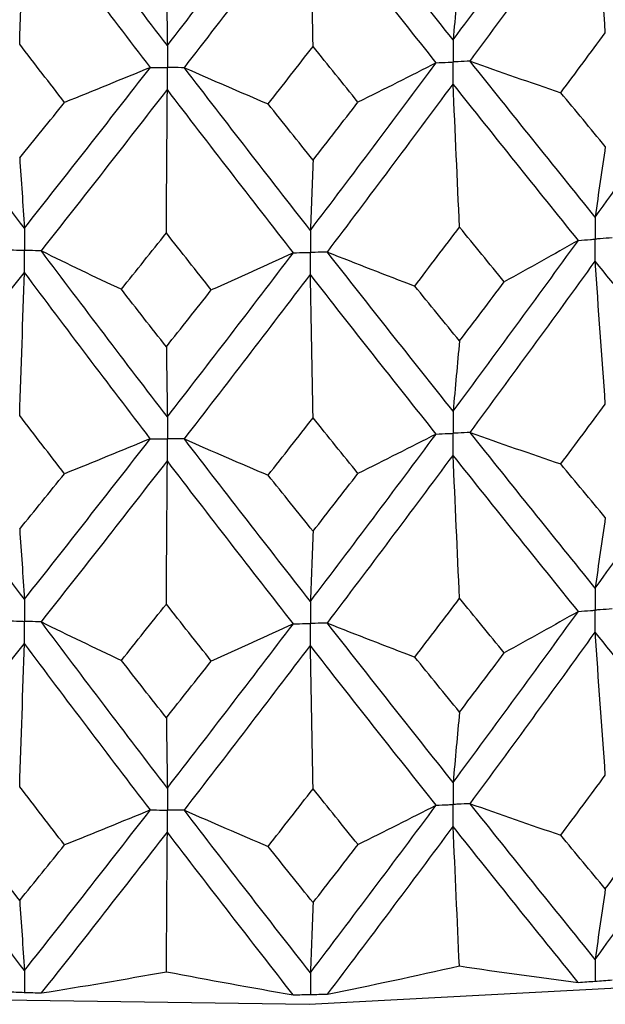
# Paper-space layout '_Trimetric' of a CAD drawing. Header units: millimetres. Extents: x -25 to 160, y -13 to 387.
# Tile 5 of 58: x -1.32 to 2.81, y 2.11 to 9.05. Entities that reach past the tile are written whole.
import ezdxf

# ---------------------------------------------------------------- set-up
doc = ezdxf.new("R2010")
doc.units = ezdxf.units.MM

psp = doc.layouts.new('_Trimetric')

# ---------------------------------------------------------------- linework, layer by layer
at = {"color": 7, "linetype": 'Continuous', "lineweight": 25}
for p, q in [((2.7361, 2.2739), (2.739, 2.2741)), ((-1.2854, 2.1954), (-1.2825, 2.1953)), ((0.7293, 2.1804), (0.7323, 2.1804))]:
    psp.add_line(p, q, dxfattribs=at)
at = {"color": 7, "linetype": 'Continuous', "lineweight": 25, "flags": 128}
psp.add_lwpolyline([(-8.8896, 3.2381), (-6.6147, 2.7147), (-4.2266, 2.3487), (-1.7661, 2.1464), (0.7246, 2.1112), (3.2028, 2.2438), (5.6263, 2.5419), (7.9535, 3.0003), (10.1446, 3.6112), (12.1622, 4.3643), (13.9716, 5.2465), (15.2261, 6.0199)], dxfattribs=at)
at = {"color": 7, "linetype": 'Continuous', "lineweight": 25}
for points in [[(1.738, 8.904), (2.033, 9.3019), (2.327, 9.7021), (2.6202, 10.1063)], [(-0.2755, 8.8645), (-0.5716, 9.2508), (-0.8674, 9.6394), (-1.1628, 10.0322)], [(-0.2755, 8.8645), (0.0206, 9.2465), (0.3166, 9.6307), (0.6124, 10.0191)], [(1.738, 8.904), (1.443, 9.2743), (1.1478, 9.647), (0.8521, 10.0238)], [(1.8573, 8.7543), (2.1521, 9.1532), (2.446, 9.5545), (2.739, 9.9596)], [(2.8101, 8.9541), (2.7859, 9.2893), (2.7622, 9.6245), (2.739, 9.9596)], [(3.6148, 8.8844), (3.3239, 9.2399), (3.032, 9.5978), (2.739, 9.9596)], [(-2.1669, 8.771), (-1.8726, 9.1381), (-1.5778, 9.5075), (-1.2825, 9.8807)], [(-1.3158, 8.8732), (-1.3045, 9.2091), (-1.2934, 9.545), (-1.2825, 9.8807)], [(-0.3953, 8.7101), (-0.6915, 9.0974), (-0.9872, 9.4871), (-1.2825, 9.8807)], [(-0.1556, 8.7084), (0.1405, 9.0913), (0.4365, 9.4767), (0.7323, 9.8659)], [(0.7513, 8.858), (0.7448, 9.194), (0.7385, 9.53), (0.7323, 9.8659)], [(1.6186, 8.7431), (1.3235, 9.1145), (1.028, 9.4882), (0.7323, 9.8659)], [(1.7831, 9.3988), (1.7678, 9.2372), (1.7527, 9.0723), (1.738, 8.904)], [(-0.2826, 9.3583), (-0.2802, 9.1971), (-0.2778, 9.0325), (-0.2755, 8.8645)], [(2.4963, 8.5321), (2.601, 8.6724), (2.7056, 8.8131), (2.8101, 8.9541)], [(2.739, 7.6563), (3.032, 8.0623), (3.3241, 8.4718), (3.6148, 8.8844)], [(-0.9996, 8.4636), (-1.1051, 8.5998), (-1.2105, 8.7363), (-1.3158, 8.8732)], [(0.4347, 8.453), (0.5403, 8.5877), (0.6458, 8.7227), (0.7513, 8.858)], [(1.0677, 8.4654), (0.9622, 8.5959), (0.8567, 8.7268), (0.7513, 8.858)], [(-1.2825, 7.5774), (-1.5779, 7.9719), (-1.8728, 8.37), (-2.1669, 8.771)], [(0.7323, 7.5626), (1.0281, 7.9527), (1.3237, 8.3464), (1.6186, 8.7431)], [(1.6186, 8.7431), (1.4365, 8.6498), (1.2528, 8.5572), (1.0677, 8.4654)], [(1.8573, 8.7543), (2.0691, 8.6793), (2.2821, 8.6053), (2.4963, 8.5321)], [(2.739, 7.6563), (2.446, 8.0189), (2.1519, 8.3851), (1.8573, 8.7543)], [(-1.2825, 7.5774), (-0.9871, 7.9516), (-0.6912, 8.3293), (-0.3953, 8.7101)], [(-0.3953, 8.7101), (-0.5954, 8.6271), (-0.7968, 8.5449), (-0.9996, 8.4636)], [(-0.1556, 8.7084), (0.0397, 8.6224), (0.2365, 8.5373), (0.4347, 8.453)], [(0.7323, 7.5626), (0.4364, 7.9411), (0.1403, 8.3232), (-0.1556, 8.7084)], [(-1.1629, 7.418), (-0.8674, 7.793), (-0.5714, 8.1718), (-0.2755, 8.5536)], [(-0.2826, 7.5444), (-0.2802, 7.8809), (-0.2778, 8.2173), (-0.2755, 8.5536)], [(0.6125, 7.4049), (0.3166, 7.7843), (0.0204, 8.1674), (-0.2755, 8.5536)], [(0.852, 7.4096), (1.1477, 7.8006), (1.4432, 8.1953), (1.738, 8.593)], [(1.7831, 7.5849), (1.7678, 7.921), (1.7527, 8.2571), (1.738, 8.593)], [(2.6203, 7.4921), (2.327, 7.8557), (2.0328, 8.2228), (1.738, 8.593)], [(2.8101, 8.1534), (2.7056, 8.2792), (2.601, 8.4055), (2.4963, 8.5321)], [(-1.3158, 8.0725), (-1.2104, 8.2024), (-1.105, 8.3328), (-0.9996, 8.4636)], [(0.7513, 8.0573), (0.8568, 8.1929), (0.9622, 8.329), (1.0677, 8.4654)], [(0.7513, 8.0573), (0.6458, 8.1888), (0.5402, 8.3207), (0.4347, 8.453)], [(2.8101, 8.1534), (2.7859, 7.991), (2.7622, 7.8253), (2.739, 7.6563)], [(-1.3158, 8.0725), (-1.3045, 7.9108), (-1.2934, 7.7457), (-1.2825, 7.5774)], [(0.7513, 8.0573), (0.7448, 7.8957), (0.7385, 7.7308), (0.7323, 7.5626)], [(1.4674, 7.1706), (1.5727, 7.3083), (1.6779, 7.4464), (1.7831, 7.5849)], [(2.0984, 7.2), (1.9934, 7.3279), (1.8883, 7.4562), (1.7831, 7.5849)], [(-0.5994, 7.1472), (-0.4938, 7.2791), (-0.3882, 7.4116), (-0.2826, 7.5444)], [(0.0342, 7.1425), (-0.0714, 7.276), (-0.177, 7.41), (-0.2826, 7.5444)], [(1.738, 6.2885), (2.0327, 6.6856), (2.3269, 7.087), (2.6203, 7.4921)], [(2.6203, 7.4921), (2.448, 7.394), (2.274, 7.2966), (2.0984, 7.2)], [(-1.1629, 7.418), (-0.9766, 7.3269), (-0.7887, 7.2366), (-0.5994, 7.1472)], [(-0.2755, 6.2491), (-0.5713, 6.6346), (-0.8673, 7.0244), (-1.1629, 7.418)], [(-0.2755, 6.2491), (0.0203, 6.6302), (0.3165, 7.0157), (0.6125, 7.4049)], [(0.6125, 7.4049), (0.4212, 7.3166), (0.2284, 7.2291), (0.0342, 7.1425)], [(0.852, 7.4096), (1.0558, 7.329), (1.2609, 7.2493), (1.4674, 7.1706)], [(1.738, 6.2885), (1.4433, 6.6581), (1.1478, 7.032), (0.852, 7.4096)], [(1.8574, 6.139), (2.1519, 6.5369), (2.4459, 6.9392), (2.739, 7.3452)], [(2.8101, 6.3387), (2.7859, 6.6743), (2.7622, 7.0098), (2.739, 7.3452)], [(3.6147, 6.2691), (3.3242, 6.6237), (3.0321, 6.9826), (2.739, 7.3452)], [(-2.1669, 6.1557), (-1.8729, 6.5218), (-1.578, 6.8922), (-1.2825, 7.2664)], [(-1.3158, 6.2578), (-1.3045, 6.5941), (-1.2934, 6.9303), (-1.2825, 7.2664)], [(-0.3954, 6.0948), (-0.6912, 6.4812), (-0.987, 6.8719), (-1.2825, 7.2664)], [(-0.1556, 6.0931), (0.1402, 6.475), (0.4363, 6.8614), (0.7323, 7.2515)], [(0.7513, 6.2426), (0.7448, 6.579), (0.7385, 6.9153), (0.7323, 7.2515)], [(1.6185, 6.1278), (1.3238, 6.4982), (1.0282, 6.873), (0.7323, 7.2515)], [(-0.2826, 6.7429), (-0.3882, 6.8771), (-0.4938, 7.0119), (-0.5994, 7.1472)], [(1.7831, 6.7834), (1.678, 6.9119), (1.5727, 7.041), (1.4674, 7.1706)], [(1.7831, 6.7834), (1.8883, 6.9218), (1.9934, 7.0607), (2.0984, 7.2)], [(-0.2826, 6.7429), (-0.1771, 6.8756), (-0.0714, 7.0088), (0.0342, 7.1425)], [(-0.2826, 6.7429), (-0.2802, 6.5815), (-0.2778, 6.4169), (-0.2755, 6.2491)], [(1.7831, 6.7834), (1.7678, 6.6217), (1.7528, 6.4567), (1.738, 6.2885)], [(2.4966, 5.917), (2.6012, 6.0571), (2.7057, 6.1976), (2.8101, 6.3387)], [(-1, 5.8484), (-1.1053, 5.9844), (-1.2105, 6.1209), (-1.3158, 6.2578)], [(0.435, 5.8379), (0.5404, 5.9723), (0.6459, 6.1072), (0.7513, 6.2426)], [(1.0673, 5.8503), (0.962, 5.9805), (0.8567, 6.1113), (0.7513, 6.2426)], [(2.739, 5.0428), (3.0321, 5.4487), (3.3241, 5.8573), (3.6147, 6.2691)], [(-1.2825, 4.964), (-1.578, 5.3583), (-1.8728, 5.7554), (-2.1669, 6.1557)], [(0.7323, 4.9491), (1.0282, 5.3391), (1.3237, 5.7318), (1.6185, 6.1278)], [(1.6185, 6.1278), (1.4363, 6.0345), (1.2526, 5.942), (1.0673, 5.8503)], [(1.8574, 6.139), (2.0692, 6.064), (2.2823, 5.99), (2.4966, 5.917)], [(2.739, 5.0428), (2.4458, 5.4053), (2.1519, 5.7705), (1.8574, 6.139)], [(-1.2825, 4.964), (-0.987, 5.338), (-0.6912, 5.7148), (-0.3954, 6.0948)], [(-0.3954, 6.0948), (-0.5955, 6.0118), (-0.7971, 5.9297), (-1, 5.8484)], [(-0.1556, 6.0931), (0.0399, 6.0071), (0.2368, 5.9221), (0.435, 5.8379)], [(0.7323, 4.9491), (0.4363, 5.3275), (0.1403, 5.7086), (-0.1556, 6.0931)], [(0.852, 4.7961), (1.1479, 5.1872), (1.4433, 5.5811), (1.738, 5.9779)], [(1.7831, 4.9708), (1.7678, 5.3066), (1.7527, 5.6423), (1.738, 5.9779)], [(2.6203, 4.8787), (2.3269, 5.2422), (2.0327, 5.6086), (1.738, 5.9779)], [(-1.1629, 4.8045), (-0.8672, 5.1796), (-0.5713, 5.5575), (-0.2755, 5.9384)], [(-0.2826, 4.9303), (-0.2802, 5.2664), (-0.2778, 5.6025), (-0.2755, 5.9384)], [(0.6125, 4.7914), (0.3164, 5.1709), (0.0204, 5.5532), (-0.2755, 5.9384)], [(2.8101, 5.5394), (2.7057, 5.6649), (2.6012, 5.7908), (2.4966, 5.917)], [(-1.3158, 5.4585), (-1.2105, 5.5881), (-1.1053, 5.7181), (-1, 5.8484)], [(0.7513, 5.4433), (0.6459, 5.5744), (0.5404, 5.706), (0.435, 5.8379)], [(0.7513, 5.4433), (0.8567, 5.5786), (0.962, 5.7143), (1.0673, 5.8503)], [(2.8101, 5.5394), (2.7859, 5.3772), (2.7622, 5.2116), (2.739, 5.0428)], [(-1.3158, 5.4585), (-1.3045, 5.297), (-1.2934, 5.1321), (-1.2825, 4.964)], [(0.7513, 5.4433), (0.7448, 5.2819), (0.7385, 5.1171), (0.7323, 4.9491)], [(-0.5993, 4.5336), (-0.4938, 4.6655), (-0.3882, 4.7977), (-0.2826, 4.9303)], [(0.0341, 4.529), (-0.0715, 4.6624), (-0.1771, 4.7962), (-0.2826, 4.9303)], [(1.4674, 4.5571), (1.5727, 4.6946), (1.678, 4.8325), (1.7831, 4.9708)], [(2.0984, 4.5865), (1.9934, 4.7143), (1.8883, 4.8424), (1.7831, 4.9708)], [(1.738, 3.6742), (2.0328, 4.0722), (2.3271, 4.4739), (2.6203, 4.8787)], [(2.6203, 4.8787), (2.4479, 4.7806), (2.2739, 4.6832), (2.0984, 4.5865)], [(-1.1629, 4.8045), (-0.9765, 4.7134), (-0.7887, 4.6231), (-0.5993, 4.5336)], [(-0.2755, 3.6347), (-0.5715, 4.0211), (-0.8674, 4.4113), (-1.1629, 4.8045)], [(-0.2755, 3.6347), (0.0205, 4.0168), (0.3166, 4.4025), (0.6125, 4.7914)], [(0.6125, 4.7914), (0.4211, 4.7031), (0.2283, 4.6156), (0.0341, 4.529)], [(0.852, 4.7961), (1.0558, 4.7156), (1.261, 4.6359), (1.4674, 4.5571)], [(1.738, 3.6742), (1.4432, 4.0446), (1.1477, 4.4188), (0.852, 4.7961)], [(1.8573, 3.5244), (2.152, 3.9233), (2.446, 4.326), (2.739, 4.7318)], [(2.8101, 3.7251), (2.7859, 4.0608), (2.7622, 4.3963), (2.739, 4.7318)], [(3.6148, 3.6546), (3.3241, 4.0101), (3.032, 4.3694), (2.739, 4.7318)], [(-2.1669, 3.5412), (-1.8728, 3.9082), (-1.5778, 4.279), (-1.2825, 4.6529)], [(-1.3158, 3.6442), (-1.3045, 3.9806), (-1.2934, 4.3168), (-1.2825, 4.6529)], [(-0.3953, 3.4803), (-0.6913, 3.8676), (-0.9872, 4.2587), (-1.2825, 4.6529)], [(-0.1557, 3.4785), (0.1403, 3.8615), (0.4365, 4.2482), (0.7323, 4.6381)], [(0.7513, 3.629), (0.7448, 3.9655), (0.7385, 4.3018), (0.7323, 4.6381)], [(1.6186, 3.5133), (1.3236, 3.8847), (1.028, 4.2598), (0.7323, 4.6381)], [(1.7831, 4.1697), (1.8883, 4.3082), (1.9934, 4.4472), (2.0984, 4.5865)], [(-0.2826, 4.1292), (-0.3882, 4.2636), (-0.4938, 4.3984), (-0.5993, 4.5336)], [(-0.2826, 4.1292), (-0.1771, 4.262), (-0.0715, 4.3953), (0.0341, 4.529)], [(1.7831, 4.1697), (1.678, 4.2984), (1.5727, 4.4275), (1.4674, 4.5571)], [(1.7831, 4.1697), (1.7678, 4.0078), (1.7527, 3.8427), (1.738, 3.6742)], [(-0.2826, 4.1292), (-0.2802, 3.9677), (-0.2778, 3.8028), (-0.2755, 3.6347)], [(2.4962, 3.3024), (2.6009, 3.4428), (2.7056, 3.5838), (2.8101, 3.7251)], [(-0.9995, 3.2338), (-1.105, 3.3702), (-1.2104, 3.507), (-1.3158, 3.6442)], [(0.4346, 3.2233), (0.5402, 3.3581), (0.6457, 3.4933), (0.7513, 3.629)], [(1.0678, 3.2357), (0.9623, 3.3663), (0.8568, 3.4975), (0.7513, 3.629)], [(2.739, 2.4276), (3.0318, 2.8324), (3.3239, 3.2416), (3.6148, 3.6546)], [(-1.2825, 2.3488), (-1.5777, 2.742), (-1.8726, 3.1397), (-2.1669, 3.5412)], [(-1.2825, 2.3488), (-0.9873, 2.7217), (-0.6914, 3.0991), (-0.3953, 3.4803)], [(-0.3953, 3.4803), (-0.5954, 3.3972), (-0.7968, 3.3151), (-0.9995, 3.2338)], [(-0.1557, 3.4785), (0.0397, 3.3926), (0.2364, 3.3075), (0.4346, 3.2233)], [(0.7323, 2.3339), (0.4366, 2.7112), (0.1405, 3.0929), (-0.1557, 3.4785)], [(0.7323, 2.3339), (1.0279, 2.7228), (1.3235, 3.1161), (1.6186, 3.5133)], [(1.6186, 3.5133), (1.4365, 3.4199), (1.2529, 3.3274), (1.0678, 3.2357)], [(1.8573, 3.5244), (2.069, 3.4495), (2.282, 3.3754), (2.4962, 3.3024)], [(2.739, 2.4276), (2.4461, 2.789), (2.1521, 3.1548), (1.8573, 3.5244)], [(0.8535, 2.183), (1.1485, 2.5722), (1.4435, 2.9657), (1.738, 3.3632)], [(1.7819, 2.3813), (1.767, 2.7087), (1.7524, 3.0359), (1.738, 3.3632)], [(2.6188, 2.2655), (2.3262, 2.6271), (2.0325, 2.9932), (1.738, 3.3632)], [(2.8101, 2.9238), (2.9146, 3.065), (3.019, 3.2066), (3.1233, 3.3488)], [(-1.1614, 2.1914), (-0.8666, 2.5645), (-0.5711, 2.9422), (-0.2755, 3.3237)], [(-0.2825, 2.3408), (-0.2801, 2.6685), (-0.2778, 2.9961), (-0.2755, 3.3237)], [(0.611, 2.1783), (0.3158, 2.5558), (0.0202, 2.9378), (-0.2755, 3.3237)], [(2.8101, 2.9238), (2.7056, 3.0495), (2.6009, 3.1757), (2.4962, 3.3024)], [(-1.3158, 2.8429), (-1.4211, 2.9799), (-1.5265, 3.1175), (-1.6317, 3.2556)], [(-1.3158, 2.8429), (-1.2104, 2.9727), (-1.105, 3.103), (-0.9995, 3.2338)], [(0.7513, 2.8277), (0.6458, 2.959), (0.5402, 3.0909), (0.4346, 3.2233)], [(0.7513, 2.8277), (0.8568, 2.9632), (0.9623, 3.0992), (1.0678, 3.2357)], [(2.8101, 2.9238), (2.7859, 2.7616), (2.7622, 2.5962), (2.739, 2.4276)], [(-1.3158, 2.8429), (-1.3045, 2.6814), (-1.2934, 2.5167), (-1.2825, 2.3488)], [(0.7513, 2.8277), (0.7448, 2.6663), (0.7385, 2.5017), (0.7323, 2.3339)], [(0.8535, 2.183), (1.1601, 2.2453), (1.4696, 2.3114), (1.7819, 2.3813)], [(1.7819, 2.3813), (2.0649, 2.3392), (2.3439, 2.3006), (2.6188, 2.2655)], [(-1.1614, 2.1914), (-0.8719, 2.2375), (-0.5789, 2.2874), (-0.2825, 2.3408)], [(-0.2825, 2.3408), (0.0187, 2.283), (0.3165, 2.2288), (0.611, 2.1783)]]:
    psp.add_open_spline(points, degree=3, dxfattribs=at)
for points, knots in [([(1.738, 8.904), (1.738, 8.8621), (1.738, 8.8202), (1.738, 8.7783), (1.738, 8.7684), (1.738, 8.7585), (1.738, 8.7486)], [0, 0, 0, 0, 0.0001466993, 0.0001466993, 0.0001466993, 0.0001813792, 0.0001813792, 0.0001813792, 0.0001813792]), ([(-0.2755, 8.8645), (-0.2755, 8.8227), (-0.2755, 8.7808), (-0.2755, 8.7389), (-0.2755, 8.729), (-0.2755, 8.7191), (-0.2755, 8.7091)], [0, 0, 0, 0, 0.0001466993, 0.0001466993, 0.0001466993, 0.0001813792, 0.0001813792, 0.0001813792, 0.0001813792]), ([(1.6186, 8.7431), (1.6469, 8.7444), (1.6752, 8.7457), (1.7034, 8.747), (1.715, 8.7475), (1.7265, 8.7481), (1.738, 8.7486)], [0, 0, 0, 0, 0.0000851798, 0.0000851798, 0.0000851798, 0.0001198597, 0.0001198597, 0.0001198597, 0.0001198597]), ([(1.8573, 8.7543), (1.8291, 8.7529), (1.8008, 8.7516), (1.7725, 8.7502), (1.761, 8.7497), (1.7495, 8.7492), (1.738, 8.7486)], [0, 0, 0, 0, 0.0000851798, 0.0000851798, 0.0000851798, 0.0001198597, 0.0001198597, 0.0001198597, 0.0001198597]), ([(1.738, 8.593), (1.738, 8.635), (1.738, 8.677), (1.738, 8.7189), (1.738, 8.7288), (1.738, 8.7387), (1.738, 8.7486)], [0, 0, 0, 0, 0.0001467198, 0.0001467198, 0.0001467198, 0.0001813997, 0.0001813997, 0.0001813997, 0.0001813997]), ([(-0.3953, 8.7101), (-0.3669, 8.7099), (-0.3386, 8.7096), (-0.3102, 8.7094), (-0.2986, 8.7093), (-0.287, 8.7092), (-0.2755, 8.7091)], [0, 0, 0, 0, 0.0000851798, 0.0000851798, 0.0000851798, 0.0001198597, 0.0001198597, 0.0001198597, 0.0001198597]), ([(-0.1556, 8.7084), (-0.184, 8.7085), (-0.2124, 8.7087), (-0.2408, 8.7089), (-0.2524, 8.709), (-0.2639, 8.7091), (-0.2755, 8.7091)], [0, 0, 0, 0, 0.0000851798, 0.0000851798, 0.0000851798, 0.0001198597, 0.0001198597, 0.0001198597, 0.0001198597]), ([(-0.2755, 8.5536), (-0.2755, 8.5955), (-0.2755, 8.6375), (-0.2755, 8.6794), (-0.2755, 8.6893), (-0.2755, 8.6992), (-0.2755, 8.7091)], [0, 0, 0, 0, 0.0001467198, 0.0001467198, 0.0001467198, 0.0001813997, 0.0001813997, 0.0001813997, 0.0001813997]), ([(2.739, 7.6563), (2.739, 7.6144), (2.739, 7.5725), (2.739, 7.5306), (2.739, 7.5207), (2.739, 7.5107), (2.739, 7.5008)], [0, 0, 0, 0, 0.0001467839, 0.0001467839, 0.0001467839, 0.0001814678, 0.0001814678, 0.0001814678, 0.0001814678]), ([(-1.2825, 7.5774), (-1.2825, 7.5356), (-1.2825, 7.4936), (-1.2825, 7.4517), (-1.2825, 7.4418), (-1.2825, 7.4319), (-1.2825, 7.422)], [0, 0, 0, 0, 0.0001467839, 0.0001467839, 0.0001467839, 0.0001814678, 0.0001814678, 0.0001814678, 0.0001814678]), ([(0.7323, 7.5626), (0.7323, 7.5207), (0.7323, 7.4788), (0.7323, 7.4369), (0.7323, 7.427), (0.7323, 7.417), (0.7323, 7.4071)], [0, 0, 0, 0, 0.0001467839, 0.0001467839, 0.0001467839, 0.0001814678, 0.0001814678, 0.0001814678, 0.0001814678]), ([(2.6203, 7.4921), (2.6484, 7.4942), (2.6765, 7.4962), (2.7046, 7.4983), (2.7161, 7.4991), (2.7275, 7.5), (2.739, 7.5008)], [0, 0, 0, 0, 0.0000851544, 0.0000851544, 0.0000851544, 0.0001198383, 0.0001198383, 0.0001198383, 0.0001198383]), ([(2.8575, 7.5097), (2.8295, 7.5076), (2.8014, 7.5055), (2.7733, 7.5034), (2.7618, 7.5025), (2.7504, 7.5017), (2.739, 7.5008)], [0, 0, 0, 0, 0.0000851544, 0.0000851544, 0.0000851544, 0.0001198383, 0.0001198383, 0.0001198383, 0.0001198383]), ([(2.739, 7.3452), (2.739, 7.3872), (2.739, 7.4292), (2.739, 7.4711), (2.739, 7.481), (2.739, 7.4909), (2.739, 7.5008)], [0, 0, 0, 0, 0.0001467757, 0.0001467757, 0.0001467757, 0.0001814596, 0.0001814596, 0.0001814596, 0.0001814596]), ([(-1.402, 7.4262), (-1.3737, 7.4252), (-1.3454, 7.4242), (-1.3171, 7.4232), (-1.3055, 7.4228), (-1.294, 7.4224), (-1.2825, 7.422)], [0, 0, 0, 0, 0.0000851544, 0.0000851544, 0.0000851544, 0.0001198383, 0.0001198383, 0.0001198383, 0.0001198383]), ([(-1.1629, 7.418), (-1.1912, 7.4189), (-1.2195, 7.4198), (-1.2479, 7.4208), (-1.2594, 7.4212), (-1.2709, 7.4216), (-1.2825, 7.422)], [0, 0, 0, 0, 0.0000851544, 0.0000851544, 0.0000851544, 0.0001198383, 0.0001198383, 0.0001198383, 0.0001198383]), ([(-1.2825, 7.2664), (-1.2825, 7.3083), (-1.2825, 7.3503), (-1.2825, 7.3923), (-1.2825, 7.4022), (-1.2825, 7.4121), (-1.2825, 7.422)], [0, 0, 0, 0, 0.0001467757, 0.0001467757, 0.0001467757, 0.0001814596, 0.0001814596, 0.0001814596, 0.0001814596]), ([(0.6125, 7.4049), (0.6409, 7.4054), (0.6692, 7.4059), (0.6976, 7.4065), (0.7091, 7.4067), (0.7207, 7.4069), (0.7323, 7.4071)], [0, 0, 0, 0, 0.0000851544, 0.0000851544, 0.0000851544, 0.0001198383, 0.0001198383, 0.0001198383, 0.0001198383]), ([(0.852, 7.4096), (0.8236, 7.409), (0.7953, 7.4084), (0.7669, 7.4078), (0.7554, 7.4076), (0.7438, 7.4074), (0.7323, 7.4071)], [0, 0, 0, 0, 0.0000851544, 0.0000851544, 0.0000851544, 0.0001198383, 0.0001198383, 0.0001198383, 0.0001198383]), ([(0.7323, 7.2515), (0.7323, 7.2935), (0.7323, 7.3355), (0.7323, 7.3774), (0.7323, 7.3873), (0.7323, 7.3972), (0.7323, 7.4071)], [0, 0, 0, 0, 0.0001467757, 0.0001467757, 0.0001467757, 0.0001814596, 0.0001814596, 0.0001814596, 0.0001814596]), ([(-0.2755, 6.2491), (-0.2755, 6.2072), (-0.2755, 6.1654), (-0.2755, 6.1235), (-0.2755, 6.1136), (-0.2755, 6.1037), (-0.2755, 6.0938)], [0, 0, 0, 0, 0.0001465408, 0.0001465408, 0.0001465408, 0.0001812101, 0.0001812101, 0.0001812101, 0.0001812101]), ([(1.738, 6.2885), (1.738, 6.2467), (1.738, 6.2049), (1.738, 6.163), (1.738, 6.1531), (1.738, 6.1432), (1.738, 6.1333)], [0, 0, 0, 0, 0.0001465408, 0.0001465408, 0.0001465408, 0.0001812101, 0.0001812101, 0.0001812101, 0.0001812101]), ([(1.6185, 6.1278), (1.6468, 6.1291), (1.6752, 6.1304), (1.7035, 6.1317), (1.715, 6.1322), (1.7265, 6.1328), (1.738, 6.1333)], [0, 0, 0, 0, 0.0000852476, 0.0000852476, 0.0000852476, 0.0001199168, 0.0001199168, 0.0001199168, 0.0001199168]), ([(1.8574, 6.139), (1.8291, 6.1376), (1.8008, 6.1363), (1.7725, 6.1349), (1.761, 6.1344), (1.7495, 6.1338), (1.738, 6.1333)], [0, 0, 0, 0, 0.0000852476, 0.0000852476, 0.0000852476, 0.0001199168, 0.0001199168, 0.0001199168, 0.0001199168]), ([(1.738, 5.9779), (1.738, 6.0198), (1.738, 6.0617), (1.738, 6.1036), (1.738, 6.1135), (1.738, 6.1234), (1.738, 6.1333)], [0, 0, 0, 0, 0.000146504, 0.000146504, 0.000146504, 0.0001811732, 0.0001811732, 0.0001811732, 0.0001811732]), ([(-0.3954, 6.0948), (-0.367, 6.0946), (-0.3386, 6.0943), (-0.3102, 6.0941), (-0.2986, 6.094), (-0.287, 6.0939), (-0.2755, 6.0938)], [0, 0, 0, 0, 0.0000852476, 0.0000852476, 0.0000852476, 0.0001199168, 0.0001199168, 0.0001199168, 0.0001199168]), ([(-0.1556, 6.0931), (-0.184, 6.0932), (-0.2124, 6.0934), (-0.2408, 6.0936), (-0.2524, 6.0937), (-0.2639, 6.0937), (-0.2755, 6.0938)], [0, 0, 0, 0, 0.0000852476, 0.0000852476, 0.0000852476, 0.0001199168, 0.0001199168, 0.0001199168, 0.0001199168]), ([(-0.2755, 5.9384), (-0.2755, 5.9804), (-0.2755, 6.0222), (-0.2755, 6.0641), (-0.2755, 6.074), (-0.2755, 6.0839), (-0.2755, 6.0938)], [0, 0, 0, 0, 0.000146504, 0.000146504, 0.000146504, 0.0001811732, 0.0001811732, 0.0001811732, 0.0001811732]), ([(2.739, 5.0428), (2.739, 5.0009), (2.739, 4.959), (2.739, 4.9171), (2.739, 4.9072), (2.739, 4.8973), (2.739, 4.8874)], [0, 0, 0, 0, 0.0001467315, 0.0001467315, 0.0001467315, 0.0001814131, 0.0001814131, 0.0001814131, 0.0001814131]), ([(-1.2825, 4.964), (-1.2825, 4.9221), (-1.2825, 4.8802), (-1.2825, 4.8383), (-1.2825, 4.8284), (-1.2825, 4.8185), (-1.2825, 4.8085)], [0, 0, 0, 0, 0.0001467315, 0.0001467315, 0.0001467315, 0.0001814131, 0.0001814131, 0.0001814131, 0.0001814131]), ([(0.7323, 4.9491), (0.7323, 4.9072), (0.7323, 4.8653), (0.7323, 4.8234), (0.7323, 4.8135), (0.7323, 4.8036), (0.7323, 4.7937)], [0, 0, 0, 0, 0.0001467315, 0.0001467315, 0.0001467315, 0.0001814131, 0.0001814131, 0.0001814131, 0.0001814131]), ([(2.6203, 4.8787), (2.6484, 4.8807), (2.6765, 4.8828), (2.7046, 4.8849), (2.7161, 4.8857), (2.7275, 4.8865), (2.739, 4.8874)], [0, 0, 0, 0, 0.0000851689, 0.0000851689, 0.0000851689, 0.0001198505, 0.0001198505, 0.0001198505, 0.0001198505]), ([(2.8576, 4.8963), (2.8295, 4.8941), (2.8014, 4.892), (2.7733, 4.8899), (2.7618, 4.8891), (2.7504, 4.8882), (2.739, 4.8874)], [0, 0, 0, 0, 0.0000851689, 0.0000851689, 0.0000851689, 0.0001198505, 0.0001198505, 0.0001198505, 0.0001198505]), ([(2.739, 4.7318), (2.739, 4.7738), (2.739, 4.8157), (2.739, 4.8577), (2.739, 4.8676), (2.739, 4.8775), (2.739, 4.8874)], [0, 0, 0, 0, 0.0001467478, 0.0001467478, 0.0001467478, 0.0001814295, 0.0001814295, 0.0001814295, 0.0001814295]), ([(-1.402, 4.8128), (-1.3737, 4.8117), (-1.3454, 4.8107), (-1.3171, 4.8097), (-1.3055, 4.8093), (-1.294, 4.8089), (-1.2825, 4.8085)], [0, 0, 0, 0, 0.0000851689, 0.0000851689, 0.0000851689, 0.0001198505, 0.0001198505, 0.0001198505, 0.0001198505]), ([(-1.1629, 4.8045), (-1.1912, 4.8055), (-1.2195, 4.8064), (-1.2479, 4.8074), (-1.2594, 4.8078), (-1.2709, 4.8082), (-1.2825, 4.8085)], [0, 0, 0, 0, 0.0000851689, 0.0000851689, 0.0000851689, 0.0001198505, 0.0001198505, 0.0001198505, 0.0001198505]), ([(-1.2825, 4.6529), (-1.2825, 4.6949), (-1.2825, 4.7369), (-1.2825, 4.7788), (-1.2825, 4.7887), (-1.2825, 4.7986), (-1.2825, 4.8085)], [0, 0, 0, 0, 0.0001467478, 0.0001467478, 0.0001467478, 0.0001814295, 0.0001814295, 0.0001814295, 0.0001814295]), ([(0.6125, 4.7914), (0.6409, 4.792), (0.6692, 4.7925), (0.6976, 4.793), (0.7091, 4.7932), (0.7207, 4.7935), (0.7323, 4.7937)], [0, 0, 0, 0, 0.0000851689, 0.0000851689, 0.0000851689, 0.0001198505, 0.0001198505, 0.0001198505, 0.0001198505]), ([(0.852, 4.7961), (0.8236, 4.7955), (0.7953, 4.795), (0.7669, 4.7944), (0.7554, 4.7942), (0.7438, 4.7939), (0.7323, 4.7937)], [0, 0, 0, 0, 0.0000851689, 0.0000851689, 0.0000851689, 0.0001198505, 0.0001198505, 0.0001198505, 0.0001198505]), ([(0.7323, 4.6381), (0.7323, 4.6801), (0.7323, 4.722), (0.7323, 4.764), (0.7323, 4.7739), (0.7323, 4.7838), (0.7323, 4.7937)], [0, 0, 0, 0, 0.0001467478, 0.0001467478, 0.0001467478, 0.0001814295, 0.0001814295, 0.0001814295, 0.0001814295]), ([(-0.2755, 3.6347), (-0.2755, 3.5929), (-0.2755, 3.5509), (-0.2755, 3.509), (-0.2755, 3.4991), (-0.2755, 3.4892), (-0.2755, 3.4793)], [0, 0, 0, 0, 0.0001467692, 0.0001467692, 0.0001467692, 0.0001814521, 0.0001814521, 0.0001814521, 0.0001814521]), ([(1.738, 3.6742), (1.738, 3.6323), (1.738, 3.5904), (1.738, 3.5485), (1.738, 3.5386), (1.738, 3.5287), (1.738, 3.5188)], [0, 0, 0, 0, 0.0001467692, 0.0001467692, 0.0001467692, 0.0001814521, 0.0001814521, 0.0001814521, 0.0001814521]), ([(-0.3953, 3.4803), (-0.3669, 3.48), (-0.3386, 3.4798), (-0.3102, 3.4796), (-0.2986, 3.4795), (-0.2871, 3.4794), (-0.2755, 3.4793)], [0, 0, 0, 0, 0.0000851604, 0.0000851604, 0.0000851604, 0.0001198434, 0.0001198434, 0.0001198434, 0.0001198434]), ([(-0.1557, 3.4785), (-0.184, 3.4787), (-0.2124, 3.4789), (-0.2408, 3.479), (-0.2524, 3.4791), (-0.2639, 3.4792), (-0.2755, 3.4793)], [0, 0, 0, 0, 0.0000851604, 0.0000851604, 0.0000851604, 0.0001198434, 0.0001198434, 0.0001198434, 0.0001198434]), ([(-0.2755, 3.3237), (-0.2755, 3.3657), (-0.2755, 3.4076), (-0.2755, 3.4496), (-0.2755, 3.4595), (-0.2755, 3.4694), (-0.2755, 3.4793)], [0, 0, 0, 0, 0.0001467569, 0.0001467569, 0.0001467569, 0.0001814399, 0.0001814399, 0.0001814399, 0.0001814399]), ([(1.6186, 3.5133), (1.6469, 3.5146), (1.6752, 3.5159), (1.7034, 3.5172), (1.715, 3.5177), (1.7265, 3.5182), (1.738, 3.5188)], [0, 0, 0, 0, 0.0000851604, 0.0000851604, 0.0000851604, 0.0001198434, 0.0001198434, 0.0001198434, 0.0001198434]), ([(1.8573, 3.5244), (1.8291, 3.5231), (1.8008, 3.5217), (1.7725, 3.5204), (1.761, 3.5198), (1.7495, 3.5193), (1.738, 3.5188)], [0, 0, 0, 0, 0.0000851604, 0.0000851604, 0.0000851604, 0.0001198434, 0.0001198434, 0.0001198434, 0.0001198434]), ([(1.738, 3.3632), (1.738, 3.4051), (1.738, 3.4471), (1.738, 3.489), (1.738, 3.499), (1.738, 3.5089), (1.738, 3.5188)], [0, 0, 0, 0, 0.0001467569, 0.0001467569, 0.0001467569, 0.0001814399, 0.0001814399, 0.0001814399, 0.0001814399]), ([(2.739, 2.4276), (2.739, 2.3858), (2.739, 2.344), (2.739, 2.3022), (2.739, 2.2928), (2.739, 2.2835), (2.739, 2.2741)], [0, 0, 0, 0, 0.0001464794, 0.0001464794, 0.0001464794, 0.0001792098, 0.0001792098, 0.0001792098, 0.0001792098]), ([(-1.2825, 2.3488), (-1.2825, 2.307), (-1.2825, 2.2652), (-1.2825, 2.2233), (-1.2825, 2.214), (-1.2825, 2.2046), (-1.2825, 2.1953)], [0, 0, 0, 0, 0.0001464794, 0.0001464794, 0.0001464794, 0.0001792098, 0.0001792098, 0.0001792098, 0.0001792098]), ([(0.7323, 2.3339), (0.7323, 2.2921), (0.7323, 2.2503), (0.7323, 2.2085), (0.7323, 2.1991), (0.7323, 2.1898), (0.7323, 2.1804)], [0, 0, 0, 0, 0.0001464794, 0.0001464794, 0.0001464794, 0.0001792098, 0.0001792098, 0.0001792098, 0.0001792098]), ([(2.6188, 2.2655), (2.6393, 2.2669), (2.6598, 2.2684), (2.6803, 2.2698), (2.6989, 2.2712), (2.7175, 2.2725), (2.7361, 2.2739)], [0, 0, 0, 0, 0.0000621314, 0.0000621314, 0.0000621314, 0.0001184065, 0.0001184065, 0.0001184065, 0.0001184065]), ([(2.739, 2.2741), (2.7585, 2.2756), (2.778, 2.277), (2.7975, 2.2785), (2.818, 2.2801), (2.8385, 2.2816), (2.859, 2.2833)], [0.0000029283, 0.0000029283, 0.0000029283, 0.0000029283, 0.0000621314, 0.0000621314, 0.0000621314, 0.0001242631, 0.0001242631, 0.0001242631, 0.0001242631]), ([(-1.4035, 2.1997), (-1.3829, 2.1989), (-1.3622, 2.1981), (-1.3415, 2.1974), (-1.3228, 2.1967), (-1.3041, 2.196), (-1.2854, 2.1954)], [0, 0, 0, 0, 0.0000621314, 0.0000621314, 0.0000621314, 0.0001184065, 0.0001184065, 0.0001184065, 0.0001184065]), ([(-1.2825, 2.1953), (-1.2628, 2.1946), (-1.2431, 2.1939), (-1.2234, 2.1933), (-1.2027, 2.1926), (-1.1821, 2.192), (-1.1614, 2.1914)], [0.0000029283, 0.0000029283, 0.0000029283, 0.0000029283, 0.0000621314, 0.0000621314, 0.0000621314, 0.0001242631, 0.0001242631, 0.0001242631, 0.0001242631]), ([(0.611, 2.1783), (0.6317, 2.1786), (0.6524, 2.1789), (0.6731, 2.1793), (0.6918, 2.1796), (0.7106, 2.18), (0.7293, 2.1804)], [0, 0, 0, 0, 0.0000621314, 0.0000621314, 0.0000621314, 0.0001184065, 0.0001184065, 0.0001184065, 0.0001184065]), ([(0.7323, 2.1804), (0.752, 2.1808), (0.7717, 2.1812), (0.7914, 2.1816), (0.8121, 2.1821), (0.8328, 2.1826), (0.8535, 2.183)], [0.0000029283, 0.0000029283, 0.0000029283, 0.0000029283, 0.0000621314, 0.0000621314, 0.0000621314, 0.0001242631, 0.0001242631, 0.0001242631, 0.0001242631])]:
    psp.add_open_spline(points, degree=3, knots=knots, dxfattribs=at)

doc.saveas('drawing.dxf')
